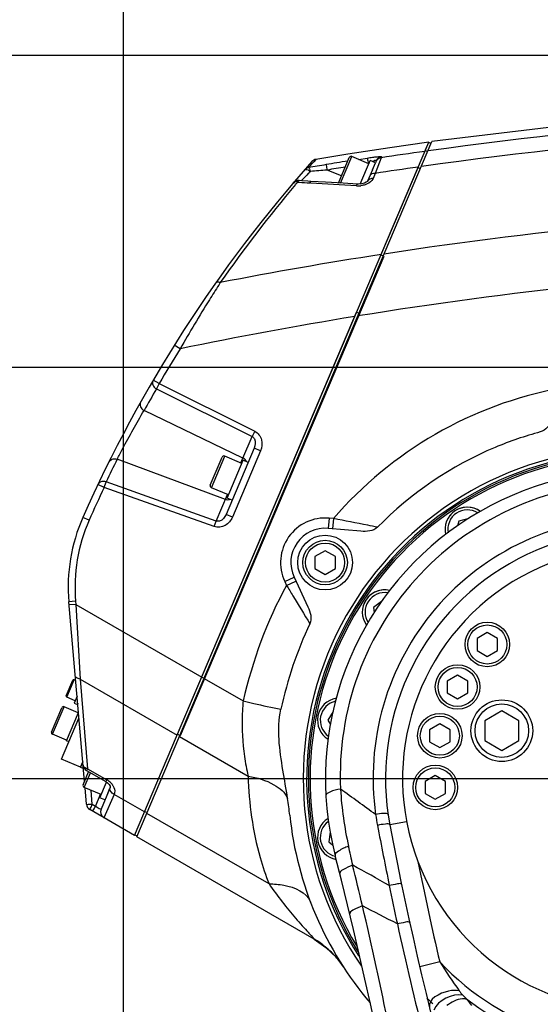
# Model space of a CAD drawing. Header units: millimetres. Extents: x 0 to 11890, y 0 to 8410.
# Tile 98 of 116: x 6624 to 6776, y 5760 to 6048. Entities that reach past the tile are written whole.
import ezdxf

# ---------------------------------------------------------------- set-up
doc = ezdxf.new("R2010")
doc.units = ezdxf.units.MM
doc.header["$LTSCALE"] = 653.95
doc.layers.get('0').update_dxf_attribs({"linetype": 'CONTINUOUS'})
for name, color, linetype in [('304102000126DXF_CONTINUOUS_LINE', 7, 'CONTINUOUS'), ('304102000127DXF_CONTINUOUS_LINE', 7, 'CONTINUOUS'), ('304103000201DXF_CONTINUOUS_LINE', 7, 'CONTINUOUS'), ('304105000209DXF_CONTINUOUS_LINE', 7, 'CONTINUOUS'), ('304105000340DXF_CONTINUOUS_LINE', 7, 'CONTINUOUS'), ('304106000106DXF_CONTINUOUS_LINE', 7, 'CONTINUOUS'), ('304106000109DXF_CONTINUOUS_LINE', 7, 'CONTINUOUS'), ('304301000008DXF_CONTINUOUS_LINE', 7, 'CONTINUOUS'), ('501023000011DXF_CONTINUOUS_LINE', 7, 'CONTINUOUS'), ('501023000054DXF_CONTINUOUS_LINE', 7, 'CONTINUOUS'), ('501023000062DXF_CONTINUOUS_LINE', 7, 'CONTINUOUS'), ('501023000072DXF_CONTINUOUS_LINE', 7, 'CONTINUOUS'), ('501023000084DXF_CONTINUOUS_LINE', 7, 'CONTINUOUS'), ('501023000104DXF_CONTINUOUS_LINE', 7, 'CONTINUOUS'), ('501023000113DXF_CONTINUOUS_LINE', 7, 'CONTINUOUS'), ('504001000008DXF_CONTINUOUS_LINE', 7, 'CONTINUOUS'), ('504021000002DXF_CONTINUOUS_LINE', 7, 'CONTINUOUS'), ('604006000002DXF_CONTINUOUS_LINE', 7, 'CONTINUOUS'), ('604006000004DXF_CONTINUOUS_LINE', 7, 'CONTINUOUS'), ('JISHUZIL_DXF_BALLOON', 7, 'CONTINUOUS'), ('JISHUZIL_DXF_DIMENSION', 7, 'CONTINUOUS')]:
    doc.layers.add(name, color=color, linetype=linetype)
doc.styles.get("Standard").update_dxf_attribs({"font": 'txt', "width": 0.7})
doc.dimstyles.new('DIMSTYLE_1', dxfattribs={"dimtxt": 80, "dimasz": 70, "dimexe": 1.5, "dimexo": 0, "dimgap": 2, "dimtad": 1, "dimdsep": 46, "dimtxsty": 'Standard', "dimblk": '_FILLED', "dimblk1": '_FILLED', "dimblk2": '_FILLED', "dimcen": 0.09, "dimclrt": 5, "dimazin": 2, "dimtp": 0.5, "dimtm": 0.5, "dimtfac": 1, "dimtofl": 0, "dimtmove": 0, "dimatfit": 3, "dimldrblk": '_FILLED', "dimfxl": 0, "dimtolj": 1, "dimarcsym": 0})
doc.dimstyles.new('DIMSTYLE_16', dxfattribs={"dimtxt": 80, "dimasz": 70, "dimexe": 1.5, "dimexo": 0, "dimgap": 2, "dimtad": 0, "dimtih": 1, "dimtoh": 1, "dimdec": 1, "dimdsep": 46, "dimtxsty": 'Standard', "dimblk": '_FILLED', "dimblk1": '_FILLED', "dimblk2": '_FILLED', "dimcen": 0.09, "dimclrt": 5, "dimazin": 2, "dimtp": 1.2, "dimtm": 1.2, "dimtfac": 1, "dimtdec": 0, "dimtofl": 0, "dimtmove": 0, "dimatfit": 3, "dimldrblk": '_FILLED', "dimfxl": 0, "dimtolj": 1, "dimarcsym": 0})
doc.dimstyles.new('DIMSTYLE_17', dxfattribs={"dimtxt": 80, "dimasz": 70, "dimexe": 1.5, "dimexo": 0, "dimgap": 2, "dimtad": 0, "dimtih": 1, "dimtoh": 1, "dimdec": 1, "dimdsep": 46, "dimtxsty": 'Standard', "dimblk": '_FILLED', "dimblk1": '_FILLED', "dimblk2": '_FILLED', "dimcen": 0.09, "dimclrt": 5, "dimazin": 2, "dimtp": 2, "dimtm": 2, "dimtfac": 1, "dimtdec": 0, "dimtofl": 0, "dimtmove": 0, "dimatfit": 3, "dimldrblk": '_FILLED', "dimfxl": 0, "dimtolj": 1, "dimarcsym": 0})
doc.dimstyles.new('DIMSTYLE_18', dxfattribs={"dimtxt": 80, "dimasz": 70, "dimexe": 1.5, "dimexo": 0, "dimgap": 2, "dimtad": 0, "dimtih": 1, "dimtoh": 1, "dimdsep": 46, "dimtxsty": 'Standard', "dimblk": '_FILLED', "dimblk1": '_FILLED', "dimblk2": '_FILLED', "dimcen": 0.09, "dimclrt": 5, "dimazin": 2, "dimtp": 1.2, "dimtm": 1.2, "dimtfac": 1, "dimtdec": 0, "dimtofl": 0, "dimtmove": 0, "dimatfit": 3, "dimldrblk": '_FILLED', "dimfxl": 0, "dimtolj": 1, "dimarcsym": 0})
doc.dimstyles.new('DIMSTYLE_3', dxfattribs={"dimtxt": 80, "dimasz": 70, "dimexe": 1.5, "dimexo": 0, "dimgap": 2, "dimtad": 1, "dimdec": 1, "dimdsep": 46, "dimtxsty": 'Standard', "dimblk": '_FILLED', "dimblk1": '_FILLED', "dimblk2": '_FILLED', "dimcen": 0.09, "dimclrt": 5, "dimazin": 2, "dimtp": 1.2, "dimtm": 1.2, "dimtfac": 1, "dimtdec": 1, "dimtofl": 0, "dimtmove": 0, "dimatfit": 3, "dimldrblk": '_FILLED', "dimfxl": 0, "dimtolj": 1, "dimarcsym": 0})
doc.dimstyles.new('DIMSTYLE_4', dxfattribs={"dimtxt": 80, "dimasz": 70, "dimexe": 1.5, "dimexo": 0, "dimgap": 2, "dimtad": 1, "dimdsep": 46, "dimtxsty": 'Standard', "dimblk": '_FILLED', "dimblk1": '_FILLED', "dimblk2": '_FILLED', "dimcen": 0.09, "dimclrt": 5, "dimazin": 2, "dimtp": 0.8, "dimtm": 0.8, "dimtfac": 1, "dimtofl": 0, "dimtmove": 0, "dimatfit": 3, "dimldrblk": '_FILLED', "dimfxl": 0, "dimtolj": 1, "dimarcsym": 0})
doc.dimstyles.new('DIMSTYLE_8', dxfattribs={"dimtxt": 80, "dimasz": 70, "dimexe": 1.5, "dimexo": 0, "dimgap": 2, "dimtad": 0, "dimtih": 1, "dimtoh": 1, "dimdsep": 46, "dimtxsty": 'Standard', "dimblk": '_FILLED', "dimblk1": '_FILLED', "dimblk2": '_FILLED', "dimcen": 0.09, "dimclrt": 5, "dimazin": 2, "dimtp": 0.1, "dimtm": 0.1, "dimtfac": 1, "dimtofl": 0, "dimtmove": 0, "dimatfit": 3, "dimldrblk": '_FILLED', "dimfxl": 0, "dimtolj": 1, "dimarcsym": 0})
doc.dimstyles.new('DIMSTYLE_9', dxfattribs={"dimtxt": 80, "dimasz": 70, "dimexe": 1.5, "dimexo": 0, "dimgap": 2, "dimtad": 1, "dimdsep": 46, "dimtxsty": 'Standard', "dimblk": '_FILLED', "dimblk1": '_FILLED', "dimblk2": '_FILLED', "dimcen": 0.09, "dimclrt": 5, "dimazin": 2, "dimtp": 0.3, "dimtm": 0.3, "dimtfac": 1, "dimtofl": 0, "dimtmove": 0, "dimatfit": 3, "dimldrblk": '_FILLED', "dimfxl": 0, "dimtolj": 1, "dimarcsym": 0})

# ---------------------------------------------------------------- blocks, each defined once
blk = doc.blocks.new('_FILLED')
at = {"color": 0, "linetype": 'ByBlock'}
blk.add_solid([(0, 0), (-1, 0.1429), (-1, -0.1429)], dxfattribs=at)
blk = doc.blocks.new('*D4')
at = {"layer": 'JISHUZIL_DXF_DIMENSION', "color": 2, "linetype": 'Continuous', "transparency": 16777216}
for p, q in [((6963.06, 6037.35), (5675.77, 6037.35)), ((5690.77, 6037.35), (5690.77, 5208.31)), ((5690.77, 4379.27), (5690.77, 5208.31)), ((6468.09, 4379.27), (5675.77, 4379.27))]:
    blk.add_line(p, q, dxfattribs=at)
at = {"layer": 'JISHUZIL_DXF_DIMENSION', "color": 2, "linetype": 'Continuous', "transparency": 16777216, "xscale": 70, "yscale": 70, "zscale": 70}
for p, rotation in [((5690.77, 6037.35), 90), ((5690.77, 4379.27), 270)]:
    blk.add_blockref('_FILLED', p, dxfattribs=dict(at, rotation=rotation))
blk = doc.blocks.new('*D6')
at = {"layer": 'JISHUZIL_DXF_DIMENSION', "color": 2, "linetype": 'Continuous', "transparency": 16777216}
for p, q in [((6778.15, 5826.27), (5902.48, 5826.27)), ((5917.48, 5826.27), (5917.48, 5371.27)), ((5917.48, 4916.27), (5917.48, 5371.27)), ((6589.03, 4916.27), (5902.48, 4916.27))]:
    blk.add_line(p, q, dxfattribs=at)
at = {"layer": 'JISHUZIL_DXF_DIMENSION', "color": 2, "linetype": 'Continuous', "transparency": 16777216, "xscale": 70, "yscale": 70, "zscale": 70}
for p, rotation in [((5917.48, 5826.27), 90), ((5917.48, 4916.27), 270)]:
    blk.add_blockref('_FILLED', p, dxfattribs=dict(at, rotation=rotation))
blk = doc.blocks.new('*D7')
at = {"layer": 'JISHUZIL_DXF_DIMENSION', "color": 2, "linetype": 'Continuous', "transparency": 16777216}
for p, q in [((6653.95, 4565.27), (6653.95, 6419.47)), ((6802.95, 5850.2), (6802.95, 6419.47)), ((6653.95, 6404.47), (6400.76, 6404.47)), ((6400.76, 6404.47), (6728.45, 6404.47)), ((6902.95, 6404.47), (6728.45, 6404.47)), ((6802.95, 6404.47), (6902.95, 6404.47))]:
    blk.add_line(p, q, dxfattribs=at)
at = {"layer": 'JISHUZIL_DXF_DIMENSION', "color": 2, "linetype": 'Continuous', "transparency": 16777216, "xscale": 70, "yscale": 70, "zscale": 70}
blk.add_blockref('_FILLED', (6653.95, 6404.47), dxfattribs=at)
at = {"layer": 'JISHUZIL_DXF_DIMENSION', "color": 2, "linetype": 'Continuous', "transparency": 16777216, "xscale": 70, "yscale": 70, "zscale": 70, "rotation": 180}
blk.add_blockref('_FILLED', (6802.95, 6404.47), dxfattribs=at)
blk = doc.blocks.new('*D17')
at = {"layer": 'JISHUZIL_DXF_DIMENSION', "color": 2, "linetype": 'Continuous', "transparency": 16777216}
blk.add_line((6653.95, 4565.27), (6653.95, 6976.57), dxfattribs=at)
blk = doc.blocks.new('*D20')
at = {"layer": 'JISHUZIL_DXF_DIMENSION', "color": 2, "linetype": 'Continuous', "transparency": 16777216}
for p, q in [((6498.11, 5946.27), (6498.11, 6211.49)), ((6498.11, 6211.49), (6498.11, 5886.27)), ((7714.32, 5946.27), (6483.11, 5946.27)), ((6498.11, 5726.27), (6498.11, 5886.27)), ((6778.15, 5826.27), (6483.11, 5826.27)), ((6498.11, 5826.27), (6498.11, 5726.27))]:
    blk.add_line(p, q, dxfattribs=at)
at = {"layer": 'JISHUZIL_DXF_DIMENSION', "color": 2, "linetype": 'Continuous', "transparency": 16777216, "xscale": 70, "yscale": 70, "zscale": 70}
for p, rotation in [((6498.11, 5946.27), 270), ((6498.11, 5826.27), 90)]:
    blk.add_blockref('_FILLED', p, dxfattribs=dict(at, rotation=rotation))
blk = doc.blocks.new('*D30')
at = {"layer": 'JISHUZIL_DXF_BALLOON', "color": 2, "linetype": 'Continuous', "transparency": 16777216}
blk.add_line((4950.28, 4916.27), (4950.28, 6976.57), dxfattribs=at)
blk = doc.blocks.new('*D31')
at = {"layer": 'JISHUZIL_DXF_BALLOON', "color": 2, "linetype": 'Continuous', "transparency": 16777216}
blk.add_line((5454.95, 5751), (5454.95, 6976.57), dxfattribs=at)
blk = doc.blocks.new('*D37')
at = {"layer": 'JISHUZIL_DXF_BALLOON', "color": 2, "linetype": 'Continuous', "transparency": 16777216}
blk.add_line((8655.62, 4916.27), (8655.62, 6976.57), dxfattribs=at)

msp = doc.modelspace()

# ---------------------------------------------------------------- linework, layer by layer
at = {"color": 4, "linetype": 'Continuous'}
for centre, radius, start, end in [((6802.947, 4916.266), 1852.669, 305, 180), ((5892.947, 4916.266), 942.669, 17.313489, 117.686511)]:
    msp.add_arc(centre, radius, start, end, dxfattribs=at)
at = {"layer": '304102000126DXF_CONTINUOUS_LINE', "color": 7, "linetype": 'Continuous'}
for p, q in [((6789.359, 6017.655), (6744.019, 6012.185)), ((6657.914, 5809.335), (6744.019, 6012.185)), ((6723.281, 5898.484), (6713.712, 5899.321)), ((6703.777, 5885.133), (6707.837, 5876.427)), ((6709.672, 5779.452), (6657.914, 5809.335))]:
    msp.add_line(p, q, dxfattribs=at)
at = {"layer": '304102000126DXF_CONTINUOUS_LINE', "color": 9, "linetype": 'Continuous'}
for p, q in [((6713.973, 5902.31), (6713.712, 5899.321)), ((6715.252, 5902.198), (6713.973, 5902.31)), ((6715.252, 5902.198), (6714.991, 5899.209)), ((6701.058, 5883.865), (6703.777, 5885.133)), ((6701.058, 5883.865), (6701.601, 5882.701)), ((6701.601, 5882.701), (6704.32, 5883.969)), ((6677.526, 5855.537), (6688.915, 5848.962)), ((6670.339, 5838.607), (6690.352, 5827.053)), ((6696.475, 5795.579), (6660.815, 5816.167))]:
    msp.add_line(p, q, dxfattribs=at)
at = {"layer": '304102000126DXF_CONTINUOUS_LINE', "color": 7, "linetype": 'Continuous'}
msp.add_lwpolyline([(6709.666, 5779.444), (6713.087, 5777.066), (6716.135, 5774.077), (6718.151, 5771.386)], dxfattribs=at)
at = {"layer": '304102000126DXF_CONTINUOUS_LINE', "color": 9, "linetype": 'Continuous'}
for centre, radius, start, end in [((6918.545, 4753.912), 1267.796, 90.034658, 97.964948), ((6918.354, 4755.963), 1261.477, 90.025993, 98.085538), ((6918.354, 4755.963), 1237.819, 92.149588, 98.748038), ((6918.354, 4755.963), 1221.163, 92.931052, 99.232868), ((6712.84, 5889.359), 13, 85, 205), ((6696.933, 5757.597), 25.297, 50.58419, 59.76418), ((6696.741, 5757.354), 25.606, 47.81774, 50.59775), ((6696.719, 5757.33), 25.639, 43.18866, 47.81792), ((6696.779, 5757.387), 25.556, 41.35439, 43.18744), ((6697.01, 5757.583), 25.253, 33.14073, 41.36703)]:
    msp.add_arc(centre, radius, start, end, dxfattribs=at)
at = {"layer": '304102000126DXF_CONTINUOUS_LINE', "color": 7, "linetype": 'Continuous'}
for centre, radius, start, end in [((6802.947, 5826.266), 96.5, 97.47963, 214.52846), ((6802.947, 5826.266), 95.5, 98.11018, 212.80244), ((6712.84, 5889.359), 10, 85, 205), ((6586.28, 5803.379), 116.872, 6.0105, 8.4489), ((6802.947, 5826.266), 101, 186.05234, 220.35415)]:
    msp.add_arc(centre, radius, start, end, dxfattribs=at)
at = {"layer": '304102000126DXF_CONTINUOUS_LINE', "color": 9, "linetype": 'Continuous'}
for points, knots in [([(6781.174, 5940.204), (6768.541, 5937.79), (6743.91, 5928.665), (6723.671, 5911.921), (6715.252, 5902.198)], [0, 0, 0, 0, 0.5, 1, 1, 1, 1]), ([(6728.099, 5899.648), (6727.168, 5899.84), (6722.89, 5900.714), (6718.607, 5901.556), (6715.252, 5902.198)], [0, 0, 0, 0, 0.2177592, 1, 1, 1, 1]), ([(6701.601, 5882.701), (6702.21, 5881.68), (6704.454, 5877.935), (6706.724, 5874.205), (6708.39, 5871.501)], [0, 0, 0, 0, 0.2725379, 1, 1, 1, 1]), ([(6688.915, 5848.962), (6688.781, 5847.584), (6688.436, 5842.198), (6688.751, 5836.776), (6689.307, 5832.804)], [0, 0, 0, 0, 0.2565924, 1, 1, 1, 1]), ([(6688.915, 5848.962), (6689.939, 5848.721), (6693.609, 5847.874), (6697.289, 5847.065), (6699.953, 5846.544)], [0, 0, 0, 0, 0.2794219, 1, 1, 1, 1]), ([(6690.352, 5827.053), (6690.598, 5819.044), (6692.028, 5808.26), (6695.502, 5798.105), (6696.475, 5795.579)], [0, 0, 0, 0, 0.7473985, 1, 1, 1, 1]), ([(6690.352, 5827.053), (6692.962, 5826.595), (6697.313, 5825.368), (6701.184, 5822.294), (6701.884, 5820.551)], [0, 0, 0, 0, 0.5851404, 1, 1, 1, 1]), ([(6696.475, 5795.579), (6697.7, 5793.795), (6700.194, 5790.41), (6703.55, 5786.338), (6705.993, 5783.524), (6707.962, 5781.39), (6708.491, 5780.747), (6709.869, 5779.339), (6709.672, 5779.452)], [0, 0, 0, 0, 0.3112685, 0.6079081, 0.7460697, 0.8707414, 0.9673166, 1, 1, 1, 1]), ([(6696.475, 5795.579), (6697.927, 5795.576), (6702.283, 5795.321), (6707.482, 5793.148), (6708.573, 5790.285)], [0, 0, 0, 0, 0.3213814, 1, 1, 1, 1])]:
    msp.add_open_spline(points, degree=3, knots=knots, dxfattribs=at)
at = {"layer": '304102000126DXF_CONTINUOUS_LINE', "color": 7, "linetype": 'Continuous'}
for points in [[(6779.285, 5930.933), (6778.448, 5929.483), (6777.266, 5927.905), (6775.65, 5927.469)], [(6728.099, 5899.648), (6726.942, 5898.468), (6724.927, 5898.34), (6723.281, 5898.484)], [(6707.837, 5876.427), (6708.535, 5874.93), (6709.104, 5872.992), (6708.39, 5871.501)], [(6708.39, 5871.501), (6704.601, 5863.58), (6701.832, 5855.123), (6699.953, 5846.544)], [(6700.517, 5828.771), (6699.539, 5834.617), (6698.685, 5840.754), (6699.953, 5846.544)], [(6701.884, 5820.551), (6701.474, 5823.298), (6700.975, 5826.031), (6700.517, 5828.771)]]:
    msp.add_open_spline(points, degree=3, dxfattribs=at)
msp.add_open_spline([(6775.65, 5927.469), (6771.167, 5926.26), (6753.649, 5920.282), (6737.791, 5909.533), (6728.099, 5899.648)], degree=3, knots=[0, 0, 0, 0, 0.251137, 1, 1, 1, 1], dxfattribs=at)
at = {"layer": '304102000126DXF_CONTINUOUS_LINE', "color": 9, "linetype": 'Continuous'}
for points in [[(6701.601, 5882.701), (6695.755, 5872.204), (6691.663, 5860.659), (6688.915, 5848.962)], [(6689.307, 5832.804), (6689.577, 5830.874), (6689.937, 5828.956), (6690.352, 5827.053)], [(6709.672, 5779.452), (6713.051, 5777.502), (6716.036, 5774.665), (6718.155, 5771.389)]]:
    msp.add_open_spline(points, degree=3, dxfattribs=at)
at = {"layer": '304102000127DXF_CONTINUOUS_LINE', "color": 7, "linetype": 'Continuous'}
for p, q in [((6742.133, 6009.79), (6743.095, 6012.056)), ((6727.744, 6006.603), (6727.503, 6006.035)), ((6726.631, 6003.981), (6725.219, 6000.654)), ((6729.165, 5979.238), (6739.956, 6004.66)), ((6703.558, 6000.126), (6703.293, 5999.814)), ((6708.709, 6000.57), (6707.84, 6000.621)), ((6722.581, 5999.754), (6722.33, 5999.764)), ((6702.395, 5998.756), (6702.387, 5998.747)), ((6702.688, 5999.102), (6702.665, 5999.076)), ((6657.216, 5809.738), (6722.022, 5962.412)), ((6692.146, 5922.738), (6683.932, 5903.389)), ((6642.613, 5825.498), (6638.03, 5877.889)), ((6643.201, 5828.658), (6648.804, 5825.457)), ((6648.804, 5825.457), (6649.339, 5825.082)), ((6643.198, 5818.816), (6642.776, 5823.641)), ((6650.118, 5823.728), (6647.437, 5817.412)), ((6657.216, 5809.738), (6644.19, 5817.258))]:
    msp.add_line(p, q, dxfattribs=at)
at = {"layer": '304102000127DXF_CONTINUOUS_LINE', "color": 9, "linetype": 'Continuous'}
for p, q in [((6709.541, 6006.311), (6708.03, 6004.594)), ((6709.34, 6006.08), (6708.03, 6004.594)), ((6710.169, 6007.018), (6709.34, 6006.08)), ((6710.168, 6007.018), (6709.541, 6006.311)), ((6722.648, 6007.01), (6725.147, 6007.402)), ((6722.649, 6007.009), (6725.147, 6007.402)), ((6729.154, 6007.481), (6727.454, 6002.911)), ((6729.154, 6007.481), (6728.577, 6005.931)), ((6729.287, 6007.795), (6729.154, 6007.481)), ((6717.608, 6002.176), (6713.405, 6003.886)), ((6727.454, 6002.911), (6726.824, 6001.41)), ((6705.855, 6000.738), (6706.158, 6001.052)), ((6708.682, 6000.104), (6708.341, 6000.123)), ((6670.519, 5951.712), (6668.824, 5952.774)), ((6664.383, 5941.58), (6662.657, 5942.591)), ((6664.383, 5941.58), (6663.611, 5940.029)), ((6663.611, 5940.029), (6691.527, 5926.133)), ((6664.383, 5941.58), (6692.3, 5927.684)), ((6688.866, 5919.862), (6659.983, 5933.7)), ((6692.3, 5927.684), (6691.528, 5926.133)), ((6688.866, 5919.862), (6691.527, 5926.133)), ((6693.987, 5921.957), (6685.774, 5902.608)), ((6693.987, 5921.957), (6692.146, 5922.738)), ((6683.723, 5907.746), (6652.135, 5919.495)), ((6688.248, 5918.407), (6688.866, 5919.862)), ((6648.339, 5911.249), (6646.533, 5912.107)), ((6648.339, 5911.249), (6648.919, 5912.882)), ((6680.482, 5899.843), (6648.339, 5911.249)), ((6681.061, 5901.476), (6648.919, 5912.882)), ((6681.061, 5901.476), (6684.341, 5909.202)), ((6643.952, 5901.687), (6642.123, 5902.497)), ((6685.774, 5902.608), (6683.932, 5903.389)), ((6680.482, 5899.843), (6681.061, 5901.476)), ((6640.022, 5878.064), (6638.03, 5877.889)), ((6640.102, 5877.144), (6638.11, 5876.97)), ((6640.022, 5878.064), (6640.102, 5877.144)), ((6640.102, 5877.144), (6641.307, 5855.369)), ((6640.102, 5877.144), (6676.828, 5855.94)), ((6641.307, 5855.369), (6643.498, 5829.191)), ((6641.307, 5855.369), (6669.641, 5839.01)), ((6643.498, 5829.191), (6649.101, 5825.991)), ((6644.895, 5818.74), (6644.531, 5822.896)), ((6645.797, 5818.219), (6647.285, 5821.727)), ((6651.241, 5821.695), (6648.278, 5814.898)), ((6660.116, 5816.57), (6651.241, 5821.695)), ((6645.797, 5818.219), (6644.895, 5818.74))]:
    msp.add_line(p, q, dxfattribs=at)
at = {"layer": '304102000127DXF_CONTINUOUS_LINE', "color": 7, "linetype": 'Continuous'}
for points in [[(6743.095, 6012.056), (6731.743, 6010.419), (6719.462, 6008.53), (6710.168, 6007.018)], [(6707.84, 6000.621), (6706.129, 6000.744), (6705.262, 6000.819)], [(6722.329, 5999.764), (6718.073, 6000.032), (6712.968, 6000.334), (6708.709, 6000.57)], [(6725.219, 6000.654), (6725.163, 6000.578), (6724.869, 6000.332), (6724.308, 6000.05), (6723.51, 5999.83), (6722.581, 5999.754)], [(6649.339, 5825.082), (6649.798, 5824.595), (6650.059, 5824.13), (6650.129, 5823.818), (6650.118, 5823.728)]]:
    msp.add_lwpolyline(points, dxfattribs=at)
at = {"layer": '304102000127DXF_CONTINUOUS_LINE', "color": 9, "linetype": 'Continuous'}
for centre, radius, start, end in [((6918.291, 4756.207), 1265.488, 98.010196, 98.595477), ((6774.177, 5636.05), 374.433, 99.38706, 100.17526), ((6917.21, 4772.231), 1250.014, 99.103071, 99.397395), ((6736.254, 5985.28), 23.215, 117.41669, 117.80023), ((6735.765, 5986.224), 22.152, 116.9168, 117.41776), ((6730.508, 5997.417), 9.783, 112.4292, 113.26161), ((6728.22, 6003.622), 3.168, 105.74776, 107.87272), ((6892.842, 5820.218), 259.907, 135.35587, 135.91187), ((6886.054, 5826.93), 250.361, 135.15956, 135.35716), ((6733.308, 5742.884), 261.76, 94.36086, 95.43185), ((6917.169, 4772.693), 1247.941, 99.149394, 99.397377), ((6918.354, 4755.963), 1261.475, 98.127976, 98.704069), ((7009.877, 5742.389), 399.533, 139.91879, 145.08667), ((7009.019, 5743.106), 398.415, 139.77763, 139.91836), ((6713.254, 6090.509), 90.519, 264.64887, 264.90853), ((6713.515, 6093.583), 93.604, 264.91641, 266.83125), ((6639.579, 4762.371), 1239.661, 86.189636, 86.804446), ((6722.408, 6006.045), 6.77, 266.20145, 269.39986), ((6722.411, 6006.231), 6.955, 269.38955, 277.33157), ((6918.354, 4755.963), 1237.819, 98.791594, 100.995995), ((7028.108, 5748.065), 411.511, 147.18803, 147.30783), ((6918.354, 4755.963), 1221.163, 99.277252, 101.709544), ((7007.851, 5740.5), 398, 147.9483, 149.6536), ((7007.065, 5738.957), 397.984, 149.65359, 150.70382), ((7008.446, 5742.126), 398.016, 153.53623, 154.59483), ((7007.851, 5740.5), 398, 154.59485, 156.10939), ((6687.839, 5882.247), 48, 156.10939, 185), ((6644.155, 5832.523), 3.396, 256.82791, 258.84488), ((6646.398, 5821.257), 5.452, 59.51028, 60.272), ((6646.411, 5821.271), 5.433, 47.76166, 59.55351)]:
    msp.add_arc(centre, radius, start, end, dxfattribs=at)
at = {"layer": '304102000127DXF_CONTINUOUS_LINE', "color": 7, "linetype": 'Continuous'}
for centre, radius, start, end in [((7007.851, 5740.5), 400, 138.34144, 156.10939), ((6710.497, 6005.045), 2, 99.44859, 138.34172), ((6705.079, 5998.827), 2, 84.68795, 139.52892), ((6687.839, 5882.247), 50, 156.10939, 185), ((6644.193, 5830.394), 2, 185.00005, 240.32868), ((6645.19, 5818.99), 2, 185, 240), ((6649.278, 5816.63), 2, 157.00004, 240.00029)]:
    msp.add_arc(centre, radius, start, end, dxfattribs=at)
at = {"layer": '304102000127DXF_CONTINUOUS_LINE', "color": 9, "linetype": 'Continuous'}
for points, knots in [([(6725.147, 6007.402), (6725.657, 6007.481), (6726.578, 6007.61), (6728.014, 6007.809), (6728.571, 6007.797), (6729.326, 6007.889), (6729.287, 6007.795)], [0, 0, 0, 0, 0.3706111, 0.7000374, 0.9271209, 1, 1, 1, 1]), ([(6713.106, 6005.469), (6713.128, 6005.425), (6713.203, 6004.883), (6713.323, 6004.367), (6713.404, 6003.886)], [0, 0, 0, 0, 0.0915764, 1, 1, 1, 1]), ([(6725.147, 6007.402), (6725.168, 6007.357), (6725.238, 6006.816), (6725.35, 6006.297), (6725.427, 6005.815)], [0, 0, 0, 0, 0.0914889, 1, 1, 1, 1]), ([(6726.775, 6006.461), (6726.856, 6006.494), (6727.013, 6006.556), (6727.171, 6006.612), (6727.248, 6006.637)], [0, 0, 0, 0, 0.5207802, 1, 1, 1, 1]), ([(6727.36, 6006.671), (6727.465, 6006.7), (6727.629, 6006.811), (6727.761, 6006.642), (6727.744, 6006.603)], [0, 0, 0, 0, 0.7228693, 1, 1, 1, 1]), ([(6706.857, 6003.943), (6706.917, 6004.012), (6707.548, 6004.213), (6708.117, 6003.773), (6708.53, 6003.468)], [0, 0, 0, 0, 0.1524438, 1, 1, 1, 1]), ([(6708.03, 6004.594), (6708.162, 6004.578), (6708.335, 6004.075), (6708.444, 6003.737), (6708.53, 6003.468)], [0, 0, 0, 0, 0.3204837, 1, 1, 1, 1]), ([(6704.296, 6000.476), (6704.171, 6000.483), (6703.871, 6000.478), (6703.793, 6000.169), (6703.805, 6000.042)], [0, 0, 0, 0, 0.4968782, 1, 1, 1, 1]), ([(6704.812, 6000.385), (6704.726, 6000.406), (6704.556, 6000.445), (6704.382, 6000.471), (6704.296, 6000.476)], [0, 0, 0, 0, 0.5060305, 1, 1, 1, 1]), ([(6704.812, 6000.385), (6704.877, 6000.501), (6704.969, 6000.695), (6705.18, 6000.827), (6705.262, 6000.819)], [0, 0, 0, 0, 0.6168817, 1, 1, 1, 1]), ([(6708.341, 6000.123), (6708.386, 6000.241), (6708.457, 6000.422), (6708.636, 6000.574), (6708.709, 6000.57)], [0, 0, 0, 0, 0.6344205, 1, 1, 1, 1]), ([(6721.96, 5999.291), (6722.005, 5999.416), (6722.075, 5999.602), (6722.255, 5999.769), (6722.329, 5999.764)], [0, 0, 0, 0, 0.6427148, 1, 1, 1, 1]), ([(6726.824, 6001.41), (6726.741, 6001.213), (6726.206, 6000.368), (6725.271, 5999.861), (6724.538, 5999.615)], [0, 0, 0, 0, 0.2157874, 1, 1, 1, 1]), ([(6682.252, 5971.056), (6682.107, 5971.106), (6681.664, 5971.232), (6681.058, 5971.165), (6680.872, 5970.9)], [0, 0, 0, 0, 0.3213157, 1, 1, 1, 1]), ([(6681.787, 5970.332), (6680.871, 5968.905), (6676.99, 5962.776), (6673.271, 5956.543), (6670.519, 5951.712)], [0, 0, 0, 0, 0.2337118, 1, 1, 1, 1]), ([(6662.657, 5942.591), (6662.422, 5942.19), (6662.373, 5941.052), (6663.144, 5940.271), (6663.611, 5940.029)], [0, 0, 0, 0, 0.4694227, 1, 1, 1, 1]), ([(6659.011, 5936.23), (6658.783, 5935.825), (6658.756, 5934.697), (6659.524, 5933.935), (6659.983, 5933.7)], [0, 0, 0, 0, 0.4743021, 1, 1, 1, 1]), ([(6652.135, 5919.495), (6652.659, 5920.515), (6655.162, 5925.311), (6657.809, 5930.032), (6659.983, 5933.7)], [0, 0, 0, 0, 0.2119367, 1, 1, 1, 1]), ([(6692.3, 5927.684), (6693.25, 5927.21), (6694.693, 5925.237), (6694.407, 5922.947), (6693.987, 5921.957)], [0, 0, 0, 0, 0.4967966, 1, 1, 1, 1]), ([(6691.527, 5926.133), (6691.812, 5925.985), (6692.677, 5925.005), (6692.498, 5923.567), (6692.146, 5922.738)], [0, 0, 0, 0, 0.2629856, 1, 1, 1, 1]), ([(6649.765, 5918.753), (6650.046, 5919.317), (6651.064, 5919.791), (6651.911, 5919.582), (6652.135, 5919.495)], [0, 0, 0, 0, 0.7238412, 1, 1, 1, 1]), ([(6648.919, 5912.882), (6648.693, 5912.968), (6647.836, 5913.177), (6646.807, 5912.683), (6646.533, 5912.107)], [0, 0, 0, 0, 0.2744922, 1, 1, 1, 1]), ([(6685.774, 5902.608), (6685.354, 5901.618), (6683.904, 5899.821), (6681.483, 5899.489), (6680.482, 5899.843)], [0, 0, 0, 0, 0.5032016, 1, 1, 1, 1]), ([(6683.932, 5903.389), (6683.581, 5902.56), (6682.671, 5901.432), (6681.365, 5901.373), (6681.061, 5901.476)], [0, 0, 0, 0, 0.7370136, 1, 1, 1, 1]), ([(6641.307, 5855.369), (6641.124, 5855.389), (6640.592, 5855.478), (6639.956, 5855.869), (6639.923, 5856.248)], [0, 0, 0, 0, 0.3251915, 1, 1, 1, 1]), ([(6642.388, 5829.766), (6642.336, 5829.833), (6642.248, 5829.976), (6642.207, 5830.14), (6642.2, 5830.22)], [0, 0, 0, 0, 0.5126577, 1, 1, 1, 1]), ([(6643.498, 5829.191), (6643.434, 5829.055), (6643.428, 5828.91), (6643.155, 5828.683), (6643.201, 5828.657)], [0, 0, 0, 0, 0.7381525, 1, 1, 1, 1]), ([(6649.101, 5825.991), (6649.027, 5825.86), (6649.026, 5825.711), (6648.758, 5825.485), (6648.804, 5825.457)], [0, 0, 0, 0, 0.7382598, 1, 1, 1, 1]), ([(6650.809, 5824.436), (6650.959, 5824.214), (6651.42, 5823.394), (6651.517, 5822.315), (6651.241, 5821.695)], [0, 0, 0, 0, 0.2828941, 1, 1, 1, 1]), ([(6651.241, 5821.695), (6651.026, 5821.805), (6650.358, 5822.231), (6649.896, 5823.205), (6650.118, 5823.727)], [0, 0, 0, 0, 0.2987681, 1, 1, 1, 1]), ([(6644.895, 5818.74), (6644.493, 5818.712), (6644.093, 5818.785), (6643.212, 5818.649), (6643.198, 5818.816)], [0, 0, 0, 0, 0.7062431, 1, 1, 1, 1]), ([(6644.19, 5817.258), (6644.055, 5817.337), (6644.643, 5818.017), (6644.703, 5818.399), (6644.895, 5818.74)], [0, 0, 0, 0, 0.2859141, 1, 1, 1, 1]), ([(6645.092, 5816.737), (6644.957, 5816.816), (6645.545, 5817.496), (6645.605, 5817.878), (6645.797, 5818.219)], [0, 0, 0, 0, 0.2858221, 1, 1, 1, 1]), ([(6647.437, 5817.412), (6647.37, 5817.253), (6646.512, 5817.762), (6646.157, 5817.958), (6645.797, 5818.219)], [0, 0, 0, 0, 0.2796176, 1, 1, 1, 1])]:
    msp.add_open_spline(points, degree=3, knots=knots, dxfattribs=at)
for points in [[(6729.154, 6007.481), (6728.511, 6007.386), (6727.865, 6006.888), (6727.611, 6006.29)], [(6729.287, 6007.795), (6728.644, 6007.7), (6727.998, 6007.201), (6727.744, 6006.603)], [(6708.03, 6004.594), (6707.634, 6004.53), (6707.106, 6004.308), (6707.039, 6003.913)], [(6727.454, 6002.911), (6726.863, 6002.959), (6726.082, 6002.687), (6725.85, 6002.141)], [(6724.538, 5999.615), (6724.136, 5999.48), (6723.719, 5999.387), (6723.299, 5999.333)], [(6726.824, 6001.409), (6726.235, 6001.461), (6725.45, 6001.198), (6725.219, 6000.654)], [(6689.479, 5919.432), (6689.302, 5919.608), (6689.091, 5919.754), (6688.866, 5919.862)], [(6689.895, 5918.842), (6689.795, 5919.06), (6689.65, 5919.262), (6689.479, 5919.432)], [(6684.459, 5907.604), (6684.209, 5907.61), (6683.957, 5907.659), (6683.723, 5907.746)], [(6685.172, 5907.715), (6684.945, 5907.635), (6684.699, 5907.599), (6684.459, 5907.604)], [(6643.381, 5829.216), (6643.013, 5829.302), (6642.623, 5829.469), (6642.388, 5829.766)], [(6650.063, 5825.293), (6650.343, 5825.038), (6650.597, 5824.75), (6650.809, 5824.436)]]:
    msp.add_open_spline(points, degree=3, dxfattribs=at)
at = {"layer": '304103000201DXF_CONTINUOUS_LINE', "color": 9, "linetype": 'Continuous'}
for p, q in [((6736.626, 5813.705), (6731.713, 5812.774)), ((6746.294, 5772.798), (6740.452, 5771.433))]:
    msp.add_line(p, q, dxfattribs=at)
at = {"layer": '304103000201DXF_CONTINUOUS_LINE', "color": 7, "linetype": 'Continuous'}
for centre, radius, start, end in [((6802.947, 5826.266), 90, 54.31721, 194.44222), ((6802.947, 5826.266), 72.5, 49.37437, 190.72461), ((6802.947, 5826.266), 67.5, 47.27214, 285.44622), ((7714.246, 5998.863), 1000, 190.724605, 200.965618), ((5553.711, 5504.535), 1200, 3.131158, 14.442221), ((6802.947, 5826.266), 88, 226.65097, 228.1705)]:
    msp.add_arc(centre, radius, start, end, dxfattribs=at)
at = {"layer": '304103000201DXF_CONTINUOUS_LINE', "color": 9, "linetype": 'Continuous'}
for centre, radius, start, end in [((6012.349, 4839.874), 1209.966, 53.764254, 54.362401), ((6816.853, 5828.711), 99.66, 183.14917, 192.8256), ((9181.988, 6286.575), 2499.219, 190.931529, 191.341376), ((6420.175, 5738.266), 307.199, 11.79171, 12.85015), ((4515.756, 5258.409), 2270.9, 13.516305, 13.824485), ((6266.748, 4973.273), 944.166, 60.50735, 61.249325), ((7714.246, 5998.863), 994, 191.415366, 193.14579), ((7574.52, 5966.369), 860.173, 191.485358, 192.247121), ((5967.548, 5607.011), 777.825, 10.875224, 13.543322), ((6361.451, 5075.708), 800.171, 62.257985, 63.078511), ((7931.169, 6048.66), 1226.171, 192.469692, 194.081406), ((6802.947, 5826.266), 77.899, 223.34355, 281.6245), ((6886.748, 5862.045), 166.41, 212.43274, 215.92562), ((6764.414, 5773.38), 15.323, 215.8461, 222.0696), ((6767.153, 5775.846), 19.009, 222.0557, 227.14836), ((6802.947, 5826.266), 80.718, 232.87138, 280.82413)]:
    msp.add_arc(centre, radius, start, end, dxfattribs=at)
for points, knots in [([(6802.947, 5912.804), (6791.322, 5912.803), (6767.912, 5907.971), (6738.92, 5887.576), (6720.371, 5857.737), (6716.801, 5834.561), (6717.344, 5823.236)], [0, 0, 0, 0, 0.2535003, 0.5044947, 0.7527436, 1, 1, 1, 1]), ([(6802.947, 5902.599), (6792.012, 5902.599), (6769.98, 5897.762), (6743.401, 5877.536), (6727.637, 5848.433), (6726.082, 5826.383), (6727.571, 5815.822)], [0, 0, 0, 0, 0.2537797, 0.5045738, 0.7524853, 1, 1, 1, 1]), ([(6717.344, 5823.236), (6716.275, 5823.051), (6714.952, 5822.786), (6713.053, 5821.87), (6713.08, 5821.365)], [0, 0, 0, 0, 0.6820116, 1, 1, 1, 1]), ([(6731.2, 5815.842), (6731.139, 5816.26), (6729.275, 5816.06), (6728.352, 5816.024), (6727.571, 5815.822)], [0, 0, 0, 0, 0.3435064, 1, 1, 1, 1]), ([(6731.713, 5812.774), (6731.635, 5813.186), (6729.806, 5812.956), (6728.884, 5812.867), (6728.119, 5812.634)], [0, 0, 0, 0, 0.3439147, 1, 1, 1, 1]), ([(6719.68, 5806.588), (6718.645, 5806.187), (6717.356, 5805.652), (6715.66, 5804.326), (6715.791, 5803.819)], [0, 0, 0, 0, 0.6793817, 1, 1, 1, 1]), ([(6720.891, 5801.044), (6719.902, 5800.674), (6718.731, 5800.186), (6717.011, 5799.041), (6717.128, 5798.579)], [0, 0, 0, 0, 0.6890074, 1, 1, 1, 1]), ([(6735.167, 5795.383), (6735.083, 5795.788), (6733.238, 5795.39), (6732.34, 5795.331), (6731.572, 5795.093)], [0, 0, 0, 0, 0.3396591, 1, 1, 1, 1]), ([(6723.743, 5789.163), (6722.773, 5788.813), (6721.64, 5788.349), (6719.927, 5787.275), (6720.035, 5786.828)], [0, 0, 0, 0, 0.6914949, 1, 1, 1, 1]), ([(6737.545, 5784.257), (6737.456, 5784.664), (6735.596, 5784.212), (6734.694, 5784.15), (6733.923, 5783.901)], [0, 0, 0, 0, 0.3400646, 1, 1, 1, 1]), ([(6751.993, 5764.407), (6750.961, 5764.567), (6747.712, 5764.528), (6742.729, 5761.882), (6743.314, 5759.507)], [0, 0, 0, 0, 0.2990385, 1, 1, 1, 1]), ([(6754.225, 5761.91), (6753.8, 5762.02), (6751.69, 5762.13), (6749.676, 5761.096), (6748.404, 5760.065)], [0, 0, 0, 0, 0.211458, 1, 1, 1, 1])]:
    msp.add_open_spline(points, degree=3, knots=knots, dxfattribs=at)
for points in [[(6727.571, 5815.822), (6727.732, 5814.757), (6727.893, 5813.689), (6728.149, 5812.643)], [(6753.039, 5763.113), (6749.909, 5763.69), (6745.848, 5761.675), (6744.534, 5758.777)], [(6755.701, 5760.136), (6755.204, 5760.668), (6754.649, 5761.193), (6754.363, 5761.863)]]:
    msp.add_open_spline(points, degree=3, dxfattribs=at)
at = {"layer": '304105000209DXF_CONTINUOUS_LINE', "color": 7, "linetype": 'Continuous'}
for p, q in [((6640.441, 5850.325), (6639.601, 5848.345)), ((6639.601, 5848.345), (6640.522, 5847.954)), ((6640.627, 5848.203), (6640.522, 5847.954))]:
    msp.add_line(p, q, dxfattribs=at)
at = {"layer": '304105000340DXF_CONTINUOUS_LINE', "color": 7, "linetype": 'Continuous'}
for p, q in [((6635.915, 5831.985), (6640.998, 5843.959)), ((6641.438, 5829.64), (6635.915, 5831.985)), ((6642.112, 5831.227), (6641.438, 5829.64))]:
    msp.add_line(p, q, dxfattribs=at)
at = {"layer": '304106000106DXF_CONTINUOUS_LINE', "color": 7, "linetype": 'Continuous'}
for p, q in [((6669.74, 5839.243), (6742.797, 6011.353)), ((6743.779, 6011.619), (6743.042, 6011.932)), ((6670.661, 5838.852), (6730.068, 5978.807)), ((6657.277, 5809.881), (6658.013, 5809.568))]:
    msp.add_line(p, q, dxfattribs=at)
at = {"layer": '304106000106DXF_CONTINUOUS_LINE', "color": 9, "linetype": 'Continuous'}
for p, q in [((6742.061, 6009.62), (6742.797, 6009.307)), ((6739.956, 6004.66), (6740.692, 6004.347)), ((6729.147, 5979.197), (6729.884, 5978.885)), ((6722.022, 5962.412), (6722.943, 5962.021)), ((6676.832, 5855.95), (6677.752, 5855.559)), ((6669.74, 5839.243), (6670.477, 5838.93)), ((6660.18, 5816.719), (6660.916, 5816.406))]:
    msp.add_line(p, q, dxfattribs=at)
at = {"layer": '304106000109DXF_CONTINUOUS_LINE', "color": 7, "linetype": 'Continuous'}
for q in [(6642.112, 5831.227), (6642.282, 5829.282)]:
    msp.add_line((6641.438, 5829.64), q, dxfattribs=at)
at = {"layer": '304301000008DXF_CONTINUOUS_LINE', "color": 7, "linetype": 'Continuous'}
for radius, start, end in [(95, 99.09345, 212.03639), (94.5, 99.14072, 211.12497)]:
    msp.add_arc((6802.947, 5826.266), radius, start, end, dxfattribs=at)
at = {"layer": '501023000011DXF_CONTINUOUS_LINE', "color": 7, "linetype": 'Continuous'}
for p, q in [((6760.185, 5868.914), (6757.185, 5867.182)), ((6757.185, 5867.182), (6757.185, 5863.718)), ((6763.185, 5867.182), (6760.185, 5868.914)), ((6763.185, 5863.718), (6763.185, 5867.182)), ((6757.185, 5863.718), (6760.185, 5861.986)), ((6760.185, 5861.986), (6763.185, 5863.718)), ((6751.5, 5856.511), (6748.5, 5854.779)), ((6754.5, 5854.779), (6751.5, 5856.511)), ((6748.5, 5854.779), (6748.5, 5851.315)), ((6754.5, 5851.315), (6754.5, 5854.779)), ((6748.5, 5851.315), (6751.5, 5849.583)), ((6751.5, 5849.583), (6754.5, 5851.315)), ((6746.322, 5842.283), (6743.322, 5840.551)), ((6749.322, 5840.551), (6746.322, 5842.283)), ((6743.322, 5840.551), (6743.322, 5837.087)), ((6749.322, 5837.087), (6749.322, 5840.551)), ((6743.322, 5837.087), (6746.322, 5835.355)), ((6746.322, 5835.355), (6749.322, 5837.087)), ((6745.002, 5827.2), (6742.002, 5825.468)), ((6748.002, 5825.468), (6745.002, 5827.2)), ((6742.002, 5825.468), (6742.002, 5822.004)), ((6748.002, 5822.004), (6748.002, 5825.468)), ((6742.002, 5822.004), (6745.002, 5820.272)), ((6745.002, 5820.272), (6748.002, 5822.004))]:
    msp.add_line(p, q, dxfattribs=at)
for centre in [(6760.185, 5865.45), (6751.5, 5853.047), (6746.322, 5838.819), (6745.002, 5823.736)]:
    msp.add_circle(centre, 6.5, dxfattribs=at)
at = {"layer": '501023000011DXF_CONTINUOUS_LINE', "color": 9, "linetype": 'Continuous'}
for centre in [(6760.185, 5865.45), (6751.5, 5853.047), (6746.322, 5838.819), (6745.002, 5823.736)]:
    msp.add_circle(centre, 5.7, dxfattribs=at)
at = {"layer": '501023000054DXF_CONTINUOUS_LINE', "color": 9, "linetype": 'Continuous'}
for p, q in [((6717.368, 6000.074), (6720.669, 6007.849)), ((6679.642, 5911.196), (6683.549, 5920.401)), ((6642.522, 5823.748), (6644.332, 5828.011))]:
    msp.add_line(p, q, dxfattribs=at)
at = {"layer": '501023000054DXF_CONTINUOUS_LINE', "color": 7, "linetype": 'Continuous'}
for p, q in [((6725.639, 6005.739), (6720.669, 6007.849)), ((6716.732, 6000.111), (6719.882, 6007.531)), ((6679.324, 5911.983), (6682.763, 5920.084)), ((6688.52, 5918.291), (6683.549, 5920.401)), ((6684.613, 5909.086), (6679.642, 5911.196)), ((6642.205, 5824.535), (6643.807, 5828.311)), ((6647.493, 5821.638), (6642.522, 5823.748))]:
    msp.add_line(p, q, dxfattribs=at)
for centre, start, end in [((6720.434, 6007.297), 67, 157), ((6683.315, 5919.849), 67, 157), ((6679.876, 5911.749), 157, 247), ((6642.757, 5824.301), 157, 247)]:
    msp.add_arc(centre, 0.6, start, end, dxfattribs=at)
at = {"layer": '501023000062DXF_CONTINUOUS_LINE', "color": 7, "linetype": 'Continuous'}
for p, q in [((6632.976, 5839.903), (6635.992, 5847.009)), ((6640.78, 5845.52), (6636.648, 5847.274)), ((6637.373, 5837.493), (6633.241, 5839.247))]:
    msp.add_line(p, q, dxfattribs=at)
at = {"layer": '501023000062DXF_CONTINUOUS_LINE', "color": 9, "linetype": 'Continuous'}
msp.add_line((6633.241, 5839.247), (6636.648, 5847.274), dxfattribs=at)
at = {"layer": '501023000062DXF_CONTINUOUS_LINE', "color": 7, "linetype": 'Continuous'}
for centre, start, end in [((6636.452, 5846.814), 67, 157), ((6633.436, 5839.707), 157, 247)]:
    msp.add_arc(centre, 0.5, start, end, dxfattribs=at)
at = {"layer": '501023000072DXF_CONTINUOUS_LINE', "color": 7, "linetype": 'Continuous'}
for p, q in [((6637.25, 5850.484), (6639.164, 5854.994)), ((6640.037, 5854.95), (6639.558, 5855.153)), ((6639.894, 5849.036), (6637.409, 5850.091))]:
    msp.add_line(p, q, dxfattribs=at)
at = {"layer": '501023000072DXF_CONTINUOUS_LINE', "color": 9, "linetype": 'Continuous'}
msp.add_line((6637.409, 5850.091), (6639.558, 5855.153), dxfattribs=at)
at = {"layer": '501023000072DXF_CONTINUOUS_LINE', "color": 7, "linetype": 'Continuous'}
for centre, start, end in [((6639.44, 5854.877), 67, 157), ((6637.526, 5850.367), 157, 247)]:
    msp.add_arc(centre, 0.3, start, end, dxfattribs=at)
at = {"layer": '501023000084DXF_CONTINUOUS_LINE', "color": 7, "linetype": 'Continuous'}
for p, q in [((6712.84, 5892.823), (6709.84, 5891.091)), ((6709.84, 5891.091), (6709.84, 5887.627)), ((6715.84, 5891.091), (6712.84, 5892.823)), ((6715.84, 5887.627), (6715.84, 5891.091)), ((6709.84, 5887.627), (6712.84, 5885.895)), ((6712.84, 5885.895), (6715.84, 5887.627))]:
    msp.add_line(p, q, dxfattribs=at)
msp.add_circle((6712.84, 5889.359), 6.5, dxfattribs=at)
at = {"layer": '501023000084DXF_CONTINUOUS_LINE', "color": 9, "linetype": 'Continuous'}
msp.add_circle((6712.84, 5889.359), 5.7, dxfattribs=at)
at = {"layer": '501023000104DXF_CONTINUOUS_LINE', "color": 7, "linetype": 'Continuous'}
for p, q in [((6754.762, 5902.24), (6751.885, 5901.469)), ((6751.885, 5901.469), (6751.522, 5900.113)), ((6729.287, 5877.964), (6726.993, 5876.204)), ((6726.993, 5876.204), (6727.179, 5874.787)), ((6715.153, 5845.916), (6713.664, 5843.336)), ((6713.664, 5843.336), (6714.383, 5842.091)), ((6714.303, 5810.719), (6713.928, 5807.87)), ((6713.928, 5807.87), (6715.034, 5807.02))]:
    msp.add_line(p, q, dxfattribs=at)
for centre, start, end in [((6754.334, 5899.019), 54.08051, 193.17467), ((6730.193, 5874.878), 76.6208, 215.92342), ((6717.128, 5843.336), 99.33206, 238.30161), ((6717.128, 5809.195), 121.89229, 260.47418)]:
    msp.add_arc(centre, 6.5, start, end, dxfattribs=at)
at = {"layer": '501023000104DXF_CONTINUOUS_LINE', "color": 9, "linetype": 'Continuous'}
for centre, start, end in [((6754.334, 5899.019), 57.79436, 189.72224), ((6730.193, 5874.878), 80.17318, 212.32934), ((6717.128, 5843.336), 102.96386, 234.55325), ((6717.128, 5809.195), 125.49364, 256.87901)]:
    msp.add_arc(centre, 5.7, start, end, dxfattribs=at)
at = {"layer": '501023000113DXF_CONTINUOUS_LINE', "color": 7, "linetype": 'Continuous'}
for p, q in [((6764.419, 5846.062), (6759.419, 5843.175)), ((6769.419, 5843.175), (6764.419, 5846.062)), ((6759.419, 5843.175), (6759.419, 5837.402)), ((6769.419, 5837.402), (6769.419, 5843.175)), ((6759.419, 5837.402), (6764.419, 5834.515)), ((6764.419, 5834.515), (6769.419, 5837.402))]:
    msp.add_line(p, q, dxfattribs=at)
msp.add_circle((6764.419, 5840.289), 9, dxfattribs=at)
at = {"layer": '501023000113DXF_CONTINUOUS_LINE', "color": 9, "linetype": 'Continuous'}
msp.add_circle((6764.419, 5840.289), 7.8, dxfattribs=at)
at = {"layer": '504001000008DXF_CONTINUOUS_LINE', "color": 7, "linetype": 'Continuous'}
msp.add_circle((6712.84, 5889.359), 8, dxfattribs=at)
at = {"layer": '504021000002DXF_CONTINUOUS_LINE', "color": 7, "linetype": 'Continuous'}
for p, q in [((6723.118, 5999.798), (6726.03, 6006.66)), ((6727.503, 6006.035), (6726.03, 6006.66)), ((6726.631, 6003.981), (6727.503, 6006.035)), ((6684.222, 5908.166), (6688.911, 5919.212)), ((6690.384, 5918.587), (6688.911, 5919.212)), ((6685.695, 5907.541), (6684.222, 5908.166)), ((6647.102, 5820.718), (6649.043, 5825.29)), ((6649.384, 5821.999), (6649.946, 5823.321)), ((6648.575, 5820.093), (6647.102, 5820.718))]:
    msp.add_line(p, q, dxfattribs=at)
at = {"layer": '604006000002DXF_CONTINUOUS_LINE', "color": 7, "linetype": 'Continuous'}
for p, q in [((6637.351, 5837.35), (6640.854, 5845.603)), ((6640.78, 5845.52), (6640.853, 5845.615)), ((6637.373, 5837.493), (6637.351, 5837.35)), ((6637.351, 5837.35), (6638.142, 5837.231))]:
    msp.add_line(p, q, dxfattribs=at)
at = {"layer": '604006000004DXF_CONTINUOUS_LINE', "color": 7, "linetype": 'Continuous'}
for centre, start, end in [((6754.334, 5899.019), 54.08347, 129.29557), ((6754.334, 5899.019), 135, 140.7144), ((6730.193, 5874.878), 76.62347, 157.5), ((6717.128, 5843.336), 174.29557, 180), ((6717.128, 5809.195), 196.79557, 208.2144), ((6717.128, 5809.195), 248.78571, 260.48215)]:
    msp.add_arc(centre, 6.5, start, end, dxfattribs=at)

# ---------------------------------------------------------------- dimensions: what is measured, and where the dimension line sits
at = {"layer": 'JISHUZIL_DXF_BALLOON', "color": 2, "linetype": 'Continuous'}
for feature_location, offset, origin, dimstyle, picture, middle in [((4950.278, 4916.266), (0, 2060.308), (6653.947, 4565.266), 'DIMSTYLE_16', '*D30', (4930.278, 7016.574)), ((5454.9515, 5751.002), (0, 1225.5718), (6653.9468, 5751.002), 'DIMSTYLE_18', '*D31', (5434.9515, 7016.5739)), ((8655.616, 4916.266), (0, 2060.308), (6653.947, 4916.266), 'DIMSTYLE_17', '*D37', (8635.616, 7016.574))]:
    dim = msp.add_ordinate_dim(feature_location=feature_location, offset=offset, dtype=1, origin=origin, dimstyle=dimstyle, dxfattribs=at)
    dim.commit()
    dim.dimension.update_dxf_attribs({"geometry": picture, "text_midpoint": middle})
at = {"layer": 'JISHUZIL_DXF_DIMENSION', "color": 2, "linetype": 'Continuous'}
dim = msp.add_ordinate_dim(feature_location=(6653.946793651, 4565.26571305), offset=(0, 2411.3081529), dtype=1, origin=(6653.946793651, 4565.26571305), dimstyle='DIMSTYLE_8', override={"dimgap": 19.999658, "dimtad": 1, "dimtih": 0, "dimtoh": 0}, dxfattribs=at)
dim.commit()
dim.dimension.update_dxf_attribs({"geometry": '*D17', "text_midpoint": (6633.946793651, 7016.57386595)})
for base, p1, p2, angle, dimstyle, picture, middle in [((6653.947, 6404.467), (6802.947, 5850.195), (6653.947, 4565.266), 180, 'DIMSTYLE_1', '*D7', (6400.761, 6404.467)), ((6498.114, 5826.266), (7714.317, 5946.266), (6778.151, 5826.266), 270, 'DIMSTYLE_9', '*D20', (6498.114, 6043.49)), ((5690.767, 6037.35), (6468.089, 4379.266), (6963.064, 6037.35), 90, 'DIMSTYLE_3', '*D4', (5690.767, 5040.308)), ((5917.479, 5826.266), (6589.03, 4916.266), (6778.151, 5826.266), 90, 'DIMSTYLE_4', '*D6', (5917.479, 5287.266))]:
    dim = msp.add_linear_dim(base=base, p1=p1, p2=p2, angle=angle, dimstyle=dimstyle, dxfattribs=at)
    dim.commit()
    dim.dimension.update_dxf_attribs({"geometry": picture, "text_midpoint": middle, "dimtype": 160})

doc.saveas('drawing.dxf')
